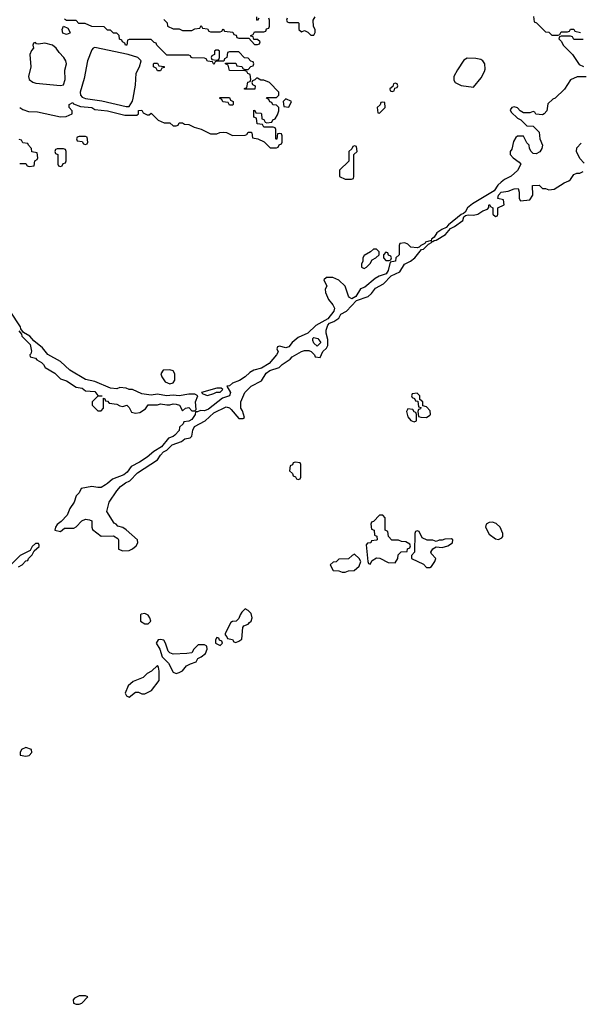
# Model space of a CAD drawing. Header units: inches. Extents: x 2701323 to 2964515, y 494916 to 722124.
# Tile 197 of 256: x 2802210 to 2805792, y 606682 to 612972. Entities that reach past the tile are written whole.
import ezdxf

# ---------------------------------------------------------------- set-up
doc = ezdxf.new("R2010")
doc.units = ezdxf.units.IN
doc.header["$MEASUREMENT"] = 0
doc.layers.add('C8600', color=7, linetype='Continuous')
doc.layers.add('C8601', color=7, linetype='Continuous')

msp = doc.modelspace()

# ---------------------------------------------------------------- linework, layer by layer
at = {"layer": 'C8600', "color": 2, "elevation": 2}
for points in [[(2802757.3, 610000), (2802730, 609984.5), (2802710, 609982.7), (2802670, 609989.6), (2802603.6, 609976.4), (2802591, 609950), (2802571.3, 609930), (2802558, 609890), (2802530.6, 609849.4), (2802512.7, 609807.3), (2802474.4, 609765.6), (2802450, 609748), (2802438, 609730), (2802434, 609710), (2802470, 609702), (2802496.4, 609723.6), (2802556.4, 609723.6), (2802570, 609732), (2802606, 609770), (2802630, 609782), (2802656.9, 609776.9), (2802670.8, 609770.8), (2802670.9, 609730.9), (2802676, 609716), (2802730, 609672), (2802810, 609674), (2802836.9, 609656.9), (2802842, 609650), (2802842, 609590), (2802870, 609578), (2802910, 609581), (2802930, 609591), (2802954, 609610), (2802964, 609630), (2802962, 609650), (2802890, 609714), (2802870, 609729), (2802836.4, 609736.4), (2802826, 609750), (2802814.6, 609754.6), (2802766, 609830), (2802780.9, 609890), (2802830, 609962.8), (2802854, 609990), (2802868.1, 610000)], [(2802203.1, 609476.9), (2802226, 609490), (2802250, 609514), (2802262, 609518), (2802266, 609530), (2802290, 609554), (2802302, 609578), (2802333.6, 609606.4), (2802335.3, 609615.3), (2802330, 609626), (2802310, 609626), (2802290, 609606), (2802278, 609582), (2802212, 609550), (2802131.3, 609468.7)]]:
    msp.add_lwpolyline(points, dxfattribs=at)
for points in [[(2804530, 609806), (2804510, 609806), (2804470, 609766), (2804458, 609762), (2804454, 609750), (2804458, 609718), (2804474, 609710), (2804478, 609678), (2804492.7, 609672.7), (2804494, 609650), (2804490, 609646), (2804458, 609642), (2804454, 609630), (2804432.7, 609627.3), (2804423.6, 609616.4), (2804434, 609510), (2804438, 609498), (2804450, 609494), (2804462, 609518), (2804490, 609534), (2804511.6, 609531.6), (2804563.6, 609503.6), (2804610, 609502), (2804626, 609530), (2804627.3, 609552.7), (2804648.4, 609571.6), (2804686, 609574), (2804688.4, 609591.6), (2804702, 609598), (2804706, 609610), (2804702, 609622), (2804676.4, 609636.4), (2804650, 609638), (2804630, 609646), (2804587.3, 609647.3), (2804566, 609670), (2804562, 609702), (2804546, 609710), (2804546, 609790)], [(2805230, 609761.2), (2805210, 609759), (2805191, 609749), (2805186, 609730), (2805210, 609686), (2805250, 609656), (2805270, 609651.3), (2805290, 609662), (2805298, 609670), (2805298, 609690), (2805279, 609730), (2805254.5, 609754.5)], [(2804750, 609706), (2804738, 609702), (2804734, 609690), (2804732, 609570), (2804714, 609550), (2804714, 609530), (2804790, 609494), (2804810, 609472), (2804830, 609472), (2804840.4, 609479.6), (2804862, 609510), (2804868, 609530), (2804840.4, 609560.4), (2804838, 609570), (2804848.7, 609591.3), (2804870, 609604.7), (2804910, 609601), (2804946, 609610), (2804975.3, 609630), (2804978, 609650), (2804970, 609655.3), (2804926, 609654), (2804910, 609648), (2804890, 609648), (2804870, 609638), (2804850, 609646), (2804812.7, 609647.3), (2804782, 609662), (2804762, 609702)], [(2804350, 609558), (2804334, 609550), (2804310, 609528), (2804250, 609526), (2804231.6, 609508.4), (2804212.7, 609507.3), (2804194, 609490), (2804212.7, 609452.7), (2804250, 609452), (2804270, 609442), (2804290, 609442), (2804310, 609452), (2804347.3, 609452.7), (2804379, 609481), (2804388.7, 609510), (2804378, 609530)], [(2803650, 609208), (2803630, 609188), (2803618, 609170), (2803610, 609146), (2803594, 609130), (2803570, 609128), (2803559.6, 609120.4), (2803522, 609050), (2803522, 609042), (2803534, 609030), (2803538, 609018), (2803570, 609012), (2803578, 608998), (2803590, 608994), (2803610, 609002), (2803630, 609014), (2803635.3, 609090), (2803641.2, 609098.8), (2803670, 609111.3), (2803679.3, 609120.7), (2803688.7, 609130), (2803695.3, 609150), (2803690, 609178), (2803670, 609198)], [(2803010, 609179), (2802986.4, 609173.6), (2802982, 609170), (2802982, 609130), (2803010, 609112), (2803030, 609112), (2803048, 609130), (2803042, 609150), (2803030, 609168)], [(2803110, 609013.2), (2803094, 609010), (2803082, 608990), (2803104.7, 608950), (2803121, 608901), (2803161, 608861), (2803190, 608804.7), (2803210, 608794.8), (2803230, 608801), (2803250, 608811.3), (2803276.5, 608843.5), (2803302, 608858), (2803338, 608870), (2803348.7, 608891.3), (2803370, 608902), (2803396.5, 608923.5), (2803408, 608950), (2803406, 608970), (2803390, 608978), (2803350, 608978), (2803322, 608950), (2803310, 608928), (2803278, 608922), (2803190, 608919), (2803170, 608928), (2803159, 608939), (2803142, 608990), (2803130, 609008)], [(2803470, 609026), (2803462, 609010), (2803462, 608990), (2803490, 608974), (2803506, 608990), (2803502, 609002), (2803487.3, 609007.3), (2803482, 609022)], [(2803090, 608846), (2803052, 608810), (2803024, 608796), (2802998, 608770), (2802934.8, 608745.2), (2802904, 608716), (2802884.7, 608670), (2802891.6, 608651.6), (2802910, 608644.7), (2802950, 608676), (2802970, 608676), (2802990, 608666), (2803010, 608666), (2803052.9, 608687.1), (2803102, 608750), (2803102, 608810), (2803096.4, 608836.4)], [(2802250, 608322), (2802222, 608310), (2802212, 608290), (2802214, 608274), (2802250, 608266.8), (2802270, 608272), (2802288, 608290), (2802286, 608310)], [(2802630, 606735.3), (2802590, 606735.3), (2802559.6, 606720.4), (2802552, 606710), (2802554, 606690), (2802570, 606682), (2802590, 606682), (2802606, 606690), (2802646, 606730)]]:
    msp.add_lwpolyline(points, close=True, dxfattribs=at)
at = {"layer": 'C8601', "color": 2, "elevation": 2}
for points in [[(2802210, 612412), (2802230, 612398), (2802266.4, 612386.4), (2802323.6, 612383.6), (2802470, 612352), (2802507.3, 612352.7), (2802546, 612370), (2802546, 612390), (2802526, 612410), (2802526, 612430), (2802550, 612442), (2802554.8, 612434.8), (2802598, 612418), (2802670, 612410.3), (2802690, 612398.8), (2802772, 612390), (2802882, 612362), (2802958, 612362), (2802969.1, 612370.9), (2802970, 612392), (2802990, 612394), (2802998, 612378), (2803023.6, 612363.6), (2803036.4, 612363.6), (2803050, 612374), (2803094, 612330), (2803132.7, 612312.7), (2803170, 612314), (2803190, 612294), (2803210, 612294), (2803222, 612298), (2803230, 612314), (2803250, 612314), (2803263.6, 612303.6), (2803290, 612302), (2803325.4, 612285.4), (2803370, 612272), (2803430, 612242), (2803470, 612242), (2803488.4, 612251.6), (2803510, 612254), (2803531.6, 612251.6), (2803570, 612232), (2803650, 612234), (2803662, 612238), (2803670, 612254), (2803690, 612254), (2803694, 612250), (2803698, 612218), (2803731.6, 612211.6), (2803772.7, 612192.7), (2803810, 612154), (2803850, 612154), (2803862, 612158), (2803867.3, 612172.7), (2803882, 612178), (2803886, 612190), (2803886, 612230), (2803882, 612242), (2803870, 612246), (2803858, 612242), (2803854, 612210), (2803850, 612206), (2803846, 612210), (2803846, 612270), (2803842, 612282), (2803830, 612286), (2803770, 612286), (2803762, 612302), (2803727.3, 612307.3), (2803722, 612342), (2803706, 612350), (2803706, 612394), (2803712.7, 612392.7), (2803718, 612378), (2803750, 612374), (2803754, 612370), (2803758, 612338), (2803770, 612334), (2803778, 612318), (2803790, 612314), (2803822, 612318), (2803827.3, 612332.7), (2803842, 612338), (2803856.4, 612363.6), (2803866, 612390), (2803866, 612410), (2803850, 612426), (2803827.3, 612427.3), (2803822, 612442), (2803807.3, 612447.3), (2803802, 612462), (2803786, 612470), (2803790, 612474), (2803850, 612474), (2803866, 612490), (2803866, 612510), (2803806, 612570), (2803770, 612586), (2803750, 612586), (2803730, 612598), (2803722, 612598), (2803712.7, 612587.3), (2803698, 612582), (2803694, 612570), (2803698, 612558), (2803714, 612550), (2803712.7, 612527.3), (2803647.3, 612527.3), (2803647.3, 612532.7), (2803662, 612538), (2803667.3, 612572.7), (2803682, 612578), (2803686, 612590), (2803682, 612622), (2803667.3, 612627.3), (2803662, 612642), (2803650, 612646), (2803550, 612648), (2803542, 612682), (2803526, 612690), (2803526, 612694), (2803590, 612694), (2803598, 612678), (2803630, 612674), (2803638, 612658), (2803650, 612654), (2803670, 612654), (2803687.3, 612672.7), (2803702, 612678), (2803706, 612690), (2803702, 612702), (2803687.3, 612707.3), (2803670, 612726), (2803647.3, 612727.3), (2803610, 612766), (2803550, 612766), (2803538, 612762), (2803534, 612730), (2803518, 612722), (2803514, 612706), (2803470, 612706), (2803458, 612702), (2803450, 612686), (2803442, 612702), (2803410, 612706), (2803402, 612722), (2803390, 612726), (2803312.7, 612727.3), (2803306, 612730), (2803302, 612742), (2803290, 612746), (2803150, 612746), (2803086, 612810), (2803082, 612822), (2803070, 612826), (2803050, 612846), (2802910, 612846), (2802898, 612842), (2802894, 612810), (2802886, 612810), (2802882, 612822), (2802866, 612830), (2802862, 612842), (2802847.3, 612847.3), (2802846, 612870), (2802830, 612886), (2802810, 612886), (2802790, 612906), (2802770, 612906), (2802750, 612926), (2802670, 612928), (2802627.3, 612947.3), (2802588.4, 612948.4), (2802570, 612966), (2802510, 612966), (2802496.4, 612976.4)], [(2803130, 612974), (2803152.7, 612952.7), (2803154, 612930), (2803190, 612914), (2803230, 612914), (2803250, 612902), (2803310, 612902), (2803330, 612914), (2803362, 612918), (2803370, 612934), (2803378, 612918), (2803410, 612914), (2803418, 612898), (2803430, 612894), (2803490, 612894), (2803502, 612898), (2803510, 612914), (2803518, 612898), (2803572.7, 612892.7), (2803578, 612878), (2803592.7, 612872.7), (2803598, 612858), (2803610, 612854), (2803674, 612854), (2803710, 612814), (2803730, 612814), (2803742, 612818), (2803746, 612830), (2803730, 612846), (2803706, 612846), (2803702, 612862), (2803686, 612866), (2803686, 612870), (2803702, 612878), (2803710, 612894), (2803770, 612894), (2803782, 612898), (2803787.3, 612912.7), (2803802, 612918), (2803806, 612930), (2803806, 612970), (2803802, 612982)], [(2803738, 612982), (2803730, 612966), (2803726, 612970), (2803726, 612990)], [(2803918, 612982), (2803914, 612970), (2803918, 612958), (2803930, 612954), (2803990, 612954), (2803994, 612950), (2803994, 612910), (2804010, 612894), (2804030, 612902), (2804052, 612892), (2804070, 612874), (2804090, 612874), (2804098, 612890), (2804098, 612910), (2804088, 612928), (2804086, 612970), (2804098, 612990)], [(2805492.7, 612992.7), (2805498, 612958), (2805512.7, 612952.7), (2805570, 612894), (2805591.6, 612891.6), (2805610, 612874), (2805650, 612874), (2805662, 612878), (2805670, 612894), (2805710, 612894), (2805722, 612898), (2805730, 612912), (2805750, 612912), (2805758, 612898), (2805794, 612890)], [(2805810, 612846), (2805750, 612846), (2805742, 612862), (2805730, 612866), (2805670, 612866), (2805658, 612862), (2805654, 612850), (2805672.7, 612832.7), (2805682, 612810), (2805742, 612750), (2805785.4, 612685.4), (2805812.7, 612672.7)], [(2805830, 612606), (2805772.7, 612607.3), (2805730, 612588), (2805691.1, 612528.9), (2805632, 612470), (2805616, 612464), (2805584.7, 612435.3), (2805578, 612390), (2805562, 612370), (2805550, 612364), (2805508.4, 612368.4), (2805502, 612382), (2805490, 612386), (2805470, 612378), (2805430, 612378), (2805408.7, 612388.7), (2805390, 612408), (2805370, 612415.3), (2805354, 612410), (2805343.6, 612396.4), (2805350, 612382), (2805390, 612342), (2805411.3, 612331.3), (2805450, 612294), (2805491.6, 612291.6), (2805530, 612254), (2805534, 612210), (2805551.3, 612171.3), (2805546, 612150), (2805533.2, 612126.8), (2805510, 612115.3), (2805490, 612118), (2805478, 612130), (2805468, 612150), (2805466, 612170), (2805450, 612186), (2805428, 612228), (2805391.6, 612228.4), (2805379.6, 612220.4), (2805365.4, 612194.6), (2805354.8, 612145.2), (2805344.7, 612130), (2805344.7, 612110), (2805362, 612090), (2805402, 612062), (2805411, 612050), (2805390.5, 612009.5), (2805350, 611973.2), (2805308.1, 611951.9), (2805285.5, 611934.5), (2805265.8, 611914.2), (2805242, 611878), (2805103.8, 611796.2), (2805071.3, 611770), (2805056.9, 611743.1), (2805046, 611734), (2805030, 611728), (2804950, 611662), (2804935.3, 611644.7), (2804907.9, 611632.1), (2804876, 611610), (2804858, 611582), (2804842, 611570), (2804839.6, 611560.4), (2804802, 611550), (2804798, 611542), (2804774, 611530), (2804762, 611518), (2804750, 611515.3), (2804710, 611518), (2804690, 611538), (2804670, 611546), (2804638, 611542), (2804634, 611530), (2804634, 611470), (2804614, 611450), (2804612, 611430), (2804578, 611422), (2804564.7, 611370), (2804551.6, 611348.4), (2804506.8, 611333.2), (2804482, 611318), (2804416.3, 611263.7), (2804386.8, 611253.2), (2804356.9, 611203.1), (2804332, 611188), (2804316.4, 611196.4), (2804310, 611206), (2804288.9, 611268.9), (2804250, 611308), (2804210, 611326), (2804170, 611326), (2804154, 611310), (2804172, 611270), (2804162, 611250), (2804164.7, 611230), (2804183.5, 611183.5), (2804211.3, 611150), (2804221, 611130), (2804218, 611110), (2804178, 611062), (2804101.4, 611018.6), (2804051.1, 610968.9), (2803990, 610942), (2803951, 610909), (2803930, 610882), (2803910, 610875.3), (2803870, 610886), (2803858, 610882), (2803854, 610870), (2803862, 610850), (2803851.3, 610830), (2803803.5, 610776.5), (2803754.8, 610745.2), (2803706.4, 610733.6), (2803681.4, 610718.6), (2803650.5, 610689.5), (2803613.4, 610666.6), (2803570, 610649), (2803550, 610634), (2803534, 610630), (2803556, 610590), (2803550.7, 610569.3), (2803506.4, 610553.6), (2803416.8, 610483.2), (2803390, 610474), (2803364.7, 610475.3), (2803346, 610466), (2803334, 610466), (2803332, 610450), (2803310, 610418), (2803290, 610408), (2803258, 610402), (2803254, 610390), (2803232, 610370), (2803230, 610348), (2803202, 610318), (2803190, 610308.7), (2803161, 610299), (2803116, 610244), (2803067.3, 610212.7), (2803023.5, 610176.5), (2802975.2, 610144.8), (2802922, 610118), (2802897.5, 610082.5), (2802874.9, 610065.1), (2802803.4, 610036.6), (2802771.8, 610008.2), (2802757.3, 610000)], [(2802210, 612054), (2802250, 612054), (2802258, 612038), (2802270, 612034), (2802302, 612038), (2802306, 612070), (2802322, 612078), (2802326, 612090), (2802322, 612122), (2802287.3, 612127.3), (2802286, 612150), (2802266, 612170), (2802262, 612182), (2802230, 612186), (2802222, 612202), (2802207.3, 612207.3)], [(2805816.4, 612056.4), (2805790, 612086), (2805768, 612130), (2805770, 612154), (2805796.4, 612183.6)], [(2802868.1, 610000), (2802886.8, 610013.2), (2802914.5, 610025.5), (2802963.7, 610076.3), (2803090, 610161), (2803109.2, 610190.8), (2803128.9, 610211.1), (2803150, 610221), (2803184.7, 610255.3), (2803243.1, 610276.9), (2803266, 610294), (2803299.3, 610300.7), (2803309.2, 610310.8), (2803316, 610350), (2803326, 610374), (2803395.3, 610410), (2803450, 610461), (2803530, 610498), (2803550, 610492), (2803562, 610482), (2803610, 610424.7), (2803635.3, 610424.7), (2803646, 610430), (2803632.9, 610472.9), (2803622, 610490), (2803622, 610530), (2803648, 610590), (2803688, 610630), (2803754.6, 610665.4), (2803785.2, 610714.8), (2803808.7, 610731.3), (2803868.9, 610751.1), (2803888, 610770), (2803937.2, 610802.8), (2803950, 610818), (2804010, 610852), (2804030, 610858), (2804058, 610858), (2804072.7, 610852.7), (2804094, 610830), (2804098, 610818), (2804130, 610814), (2804147.3, 610852.7), (2804170, 610874), (2804178, 610890), (2804178, 610930), (2804168.7, 610970), (2804168.9, 610988.9), (2804179, 611021), (2804190, 611034), (2804216.5, 611043.5), (2804250, 611064.7), (2804262, 611090), (2804298, 611110), (2804362, 611178), (2804435.5, 611204.5), (2804457.5, 611222.5), (2804482.7, 611257.3), (2804535.5, 611284.5), (2804584, 611336), (2804638, 611362), (2804669.1, 611410.9), (2804708, 611430), (2804735.3, 611450), (2804776.4, 611503.6), (2804790, 611506), (2804822, 611538), (2804846, 611550), (2804842, 611558), (2804850, 611554), (2804858, 611562), (2804870, 611562.8), (2804930, 611598.8), (2804962, 611638), (2804988, 611650), (2805041.2, 611690), (2805047.3, 611712.7), (2805058, 611722), (2805074.6, 611725.4), (2805110, 611722.8), (2805138, 611730), (2805170, 611751.3), (2805198, 611762), (2805208, 611772), (2805208, 611788), (2805212, 611792), (2805218, 611778), (2805234, 611770), (2805234, 611730), (2805250, 611714), (2805262, 611718), (2805266, 611730), (2805266, 611770), (2805306, 611790), (2805302, 611822), (2805266, 611830), (2805268.4, 611851.6), (2805286, 611870), (2805330, 611876), (2805370, 611892), (2805394, 611894), (2805402, 611870), (2805402, 611830), (2805410, 611814), (2805470, 611822), (2805488, 611850), (2805487.3, 611912.7), (2805530, 611914), (2805550, 611894), (2805570, 611894), (2805590, 611884.7), (2805626, 611890), (2805688, 611930), (2805718, 611942), (2805730, 611952), (2805750, 611982), (2805770, 611992), (2805790, 611992), (2805810, 612002)], [(2802204.7, 610984.7), (2802222, 610962), (2802224.7, 610950), (2802276.8, 610896.8), (2802284.7, 610855.3), (2802282, 610838), (2802274, 610830), (2802278, 610818), (2802312, 610810), (2802319.6, 610799.6), (2802350, 610782), (2802362, 610770), (2802372, 610750), (2802433.7, 610713.7), (2802470, 610678), (2802510, 610664.7), (2802570, 610624.7), (2802610, 610618), (2802630, 610602), (2802690, 610596), (2802710, 610572), (2802734, 610570), (2802734, 610566), (2802710, 610566), (2802674, 610530), (2802674, 610510), (2802710, 610474), (2802730, 610474), (2802746, 610490), (2802746, 610554), (2802754, 610550), (2802758, 610538), (2802770, 610534), (2802782, 610522), (2802830, 610516), (2802850, 610504.7), (2802870, 610502), (2802894, 610510), (2802910, 610494), (2802925.4, 610465.4), (2802950, 610458), (2802978, 610462), (2803014, 610486), (2803030, 610511), (2803090, 610511.3), (2803110, 610518), (2803150.9, 610510.9), (2803170, 610510.8), (2803190, 610518.8), (2803210, 610516), (2803231.3, 610510), (2803250, 610474), (2803268.7, 610491.3), (2803290, 610494), (2803310, 610474), (2803330, 610474), (2803338, 610482), (2803334, 610530), (2803348, 610570), (2803330, 610579), (2803290, 610579.3), (2803230, 610568.7), (2803190, 610574), (2803149, 610569), (2803090, 610579), (2803050, 610573.2), (2802990, 610580.9), (2802930, 610609), (2802910, 610609), (2802890, 610618), (2802850, 610622), (2802830, 610614), (2802790, 610617.2), (2802690, 610661.2), (2802630, 610674), (2802530, 610733.2), (2802470, 610789), (2802390, 610834), (2802354.8, 610874.8), (2802300.9, 610920.9), (2802274, 610950), (2802234.6, 610974.6), (2802218, 610998), (2802215.3, 611010), (2802148.7, 611110)]]:
    msp.add_lwpolyline(points, dxfattribs=at)
at = {"layer": 'C8601', "color": 2}
for points, elevation in [([(2802510, 612878), (2802485.6, 612885.6), (2802482, 612910), (2802488.9, 612931.1), (2802516.9, 612916.9), (2802532, 612890), (2802530, 612886)], 2), ([(2802310, 612826), (2802298, 612822), (2802294, 612810), (2802298, 612790), (2802284.9, 612775.1), (2802274.8, 612750), (2802281, 612670), (2802266.8, 612610), (2802271.3, 612590), (2802293.7, 612573.7), (2802312.5, 612567.5), (2802470, 612550.7), (2802490, 612556), (2802500.7, 612590), (2802499.5, 612650), (2802509.2, 612690), (2802505.2, 612710), (2802492.7, 612730), (2802461.6, 612761.6), (2802442.7, 612790), (2802419, 612810), (2802370, 612822.7), (2802330, 612815.3), (2802318, 612818)], 6), ([(2802690, 612795.1), (2802679.1, 612790), (2802670, 612779.3), (2802643.2, 612710), (2802622.8, 612597.2), (2802597.4, 612510), (2802599.5, 612490), (2802610, 612476.4), (2802630, 612467.9), (2802734.4, 612454.4), (2802890, 612416.4), (2802910, 612417.1), (2802930, 612450.8), (2802935.6, 612470), (2802950, 612554), (2802954.5, 612630), (2802975.8, 612670), (2802985.1, 612710), (2802964, 612730), (2802904, 612750)], 6), ([(2803478, 612778), (2803463.6, 612776.4), (2803454, 612770), (2803454, 612750), (2803438, 612742), (2803434, 612730), (2803438, 612718), (2803470, 612714), (2803482, 612718), (2803486, 612730), (2803486, 612770)], 2), ([(2805070, 612725.2), (2805047.5, 612712.5), (2805007.3, 612652.7), (2804984.7, 612610), (2804984.7, 612584.7), (2804991.6, 612571.6), (2805030, 612552), (2805110, 612542), (2805158.4, 612601.6), (2805178.9, 612641.1), (2805183.2, 612656.8), (2805181.2, 612690), (2805170, 612708.7), (2805157.2, 612717.2), (2805124.7, 612724.7)], 2), ([(2803090, 612646), (2803082, 612662), (2803066, 612670), (2803066, 612690), (2803070, 612694), (2803090, 612694), (2803098, 612678), (2803132.7, 612672.7), (2803132.7, 612667.3), (2803118, 612662), (2803110, 612646)], 2), ([(2804610, 612566), (2804598, 612562), (2804594, 612546), (2804574, 612530), (2804578, 612518), (2804590, 612514), (2804602, 612518), (2804606, 612534), (2804622, 612538), (2804626, 612550), (2804622, 612562)], 2), ([(2803550, 612426), (2803542, 612442), (2803507.3, 612447.3), (2803502, 612462), (2803486, 612470), (2803490, 612474), (2803550, 612474), (2803558, 612458), (2803574, 612450), (2803574, 612430), (2803570, 612426)], 2), ([(2803910, 612466), (2803894, 612450), (2803898, 612418), (2803930, 612414), (2803946, 612450)], 2), ([(2804530, 612446), (2804518, 612442), (2804512.7, 612427.3), (2804494, 612410), (2804498, 612378), (2804510, 612374), (2804546, 612410), (2804542, 612442)], 2), ([(2802630, 612226), (2802590, 612226), (2802578, 612222), (2802574, 612210), (2802578, 612198), (2802610, 612194), (2802618, 612178), (2802630, 612174), (2802642, 612178), (2802646, 612190), (2802642, 612222)], 2), ([(2802490, 612146), (2802450, 612146), (2802438, 612142), (2802434, 612130), (2802438, 612118), (2802454, 612110), (2802454, 612050), (2802458, 612038), (2802470, 612034), (2802482, 612038), (2802487.3, 612052.7), (2802502, 612058), (2802506, 612070), (2802506, 612130), (2802502, 612142)], 2), ([(2804350, 612166), (2804338, 612162), (2804332.7, 612147.3), (2804314, 612130), (2804312.7, 612067.3), (2804254, 612010), (2804254, 611970), (2804290, 611954), (2804330, 611954), (2804342, 611958), (2804346, 611970), (2804346, 612110), (2804366, 612130), (2804362, 612162)], 2), ([(2804490, 611506), (2804470, 611506), (2804452, 611488), (2804410, 611466), (2804402, 611450), (2804402, 611430), (2804394, 611410), (2804394, 611390), (2804410, 611382), (2804426, 611390), (2804450, 611414), (2804463.1, 611436.9), (2804486, 611450), (2804506, 611470), (2804506, 611490)], 2), ([(2804550, 611486), (2804534, 611470), (2804534, 611450), (2804550, 611434), (2804570, 611434), (2804582, 611438), (2804586, 611450), (2804582, 611462), (2804567.3, 611467.3), (2804562, 611482)], 2), ([(2804110, 610886), (2804090, 610906), (2804083.1, 610923.1), (2804084, 610936), (2804090, 610942), (2804115.3, 610935.3), (2804134, 610910)], 2), ([(2803170, 610735.3), (2803126, 610734), (2803112, 610710), (2803118, 610690), (2803139.6, 610659.6), (2803170, 610644.7), (2803190, 610652), (2803202, 610670), (2803202, 610710), (2803190, 610728)], 2), ([(2803498, 610618), (2803470, 610617.2), (2803372, 610590), (2803381, 610581), (2803410, 610572), (2803450, 610584.7), (2803468, 610592), (2803490, 610592), (2803508, 610610)], 2), ([(2804750, 610586), (2804718, 610582), (2804714, 610570), (2804718, 610558), (2804732.7, 610552.7), (2804738, 610538), (2804754, 610534), (2804758, 610498), (2804774, 610494), (2804770, 610486), (2804758, 610482), (2804754, 610470), (2804758, 610438), (2804772.7, 610432.7), (2804810, 610431.3), (2804830, 610444.7), (2804835.3, 610450), (2804833.6, 610473.6), (2804810, 610498), (2804786, 610506), (2804786, 610530), (2804766, 610546), (2804766, 610570)], 2), ([(2804690, 610486), (2804682, 610470), (2804690, 610434), (2804710, 610412), (2804730, 610402), (2804746, 610410), (2804746, 610450), (2804742, 610462), (2804730, 610466), (2804722, 610482)], 2), ([(2803970, 610146), (2803958, 610142), (2803952.7, 610127.3), (2803938, 610122), (2803934, 610090), (2803952.7, 610072.7), (2803958, 610058), (2803972.7, 610052.7), (2803978, 610038), (2803990, 610034), (2804002, 610038), (2804006, 610050), (2804006, 610130), (2804002, 610142)], 2)]:
    msp.add_lwpolyline(points, close=True, dxfattribs=dict(at, elevation=elevation))

doc.saveas('drawing.dxf')
